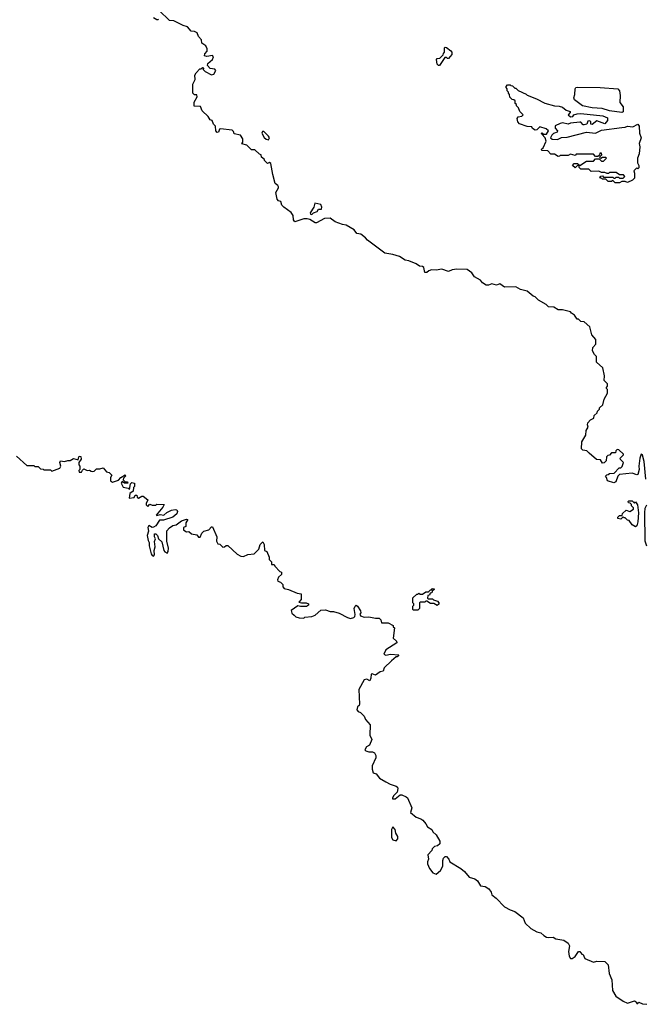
# Model space of a CAD drawing. Extents: x 2029662 to 2246637, y 225654 to 401419.
# Tile 221 of 256: x 2147832 to 2153321, y 330502 to 339140. Entities that reach past the tile are written whole.
import ezdxf

# ---------------------------------------------------------------- set-up
doc = ezdxf.new("R2010")
doc.units = 0

msp = doc.modelspace()

# ---------------------------------------------------------------- linework, layer by layer
at = {"layer": '0CON20XD'}
for points in [[(2152828.3, 335338.3), (2152808.3, 335358.3), (2152773, 335363), (2152760, 335375), (2152763, 335437), (2152800, 335495), (2152803, 335537), (2152820, 335565), (2152812.5, 335585), (2152817.5, 335605), (2152840.7, 335629.3), (2152870, 335645), (2152871.7, 335668.3), (2152898.3, 335691.7), (2152900, 335705), (2152920, 335725), (2152920, 335735), (2152947, 335763), (2152958.3, 335811.7), (2152990, 335865), (2152990, 335895), (2152980, 335905), (2152980, 335915), (2152990, 335925), (2152990, 335945), (2152960, 335975), (2152962.5, 336015), (2152947.5, 336085), (2152892.5, 336135), (2152892.5, 336185), (2152873.9, 336203.9), (2152857.5, 336235), (2152860, 336265), (2152886.7, 336295), (2152887.5, 336335), (2152852.5, 336375), (2152833.3, 336445), (2152785, 336490), (2152755, 336493.3), (2152735, 336512.5), (2152723.9, 336513.9), (2152698.6, 336548.6), (2152672.5, 336565), (2152665, 336577.5), (2152595, 336593.8), (2152555, 336593.8), (2152518.9, 336618.9), (2152471.4, 336621.4), (2152452, 336642), (2152385, 336678.8), (2152355, 336710), (2152336.4, 336716.4), (2152285, 336757.5), (2152224.5, 336774.5), (2152185, 336796), (2152085, 336793.3), (2152045, 336822.5), (2152015, 336812.5), (2151975, 336822.5), (2151945, 336810), (2151925, 336812.5), (2151892.9, 336832.9), (2151875, 336854), (2151823.3, 336885), (2151799.5, 336919.5), (2151758.3, 336948.3), (2151667.7, 336952.3), (2151625, 336946.2), (2151595, 336932.5), (2151535, 336952.5), (2151485, 336943.8), (2151445, 336946.7), (2151421.7, 336938.3), (2151405, 336923.3), (2151385, 336922.5), (2151376.2, 336965), (2151365, 336973.8), (2151338.3, 336978.3), (2151309.5, 336999.5), (2151245.9, 337025.9), (2151215, 337031.2), (2151165, 337063.3), (2151105, 337081.2), (2151035, 337091.2), (2150882.5, 337205), (2150865.9, 337225.9), (2150825, 337257.5), (2150790, 337265), (2150765, 337297.5), (2150695, 337337.5), (2150663, 337343), (2150598.3, 337368.3), (2150555, 337400), (2150505, 337397.5), (2150435, 337357.5), (2150425, 337357.5), (2150377, 337387), (2150355, 337392.5), (2150325, 337392.5), (2150245, 337367.5), (2150233.9, 337383.9), (2150231.7, 337421.7), (2150215, 337450), (2150150, 337495), (2150133, 337513), (2150122.5, 337545), (2150102.2, 337552.2), (2150090.8, 337565), (2150080, 337625), (2150102.5, 337665), (2150102.5, 337675), (2150096.4, 337686.4), (2150073, 337703), (2150051.7, 337781.7), (2150035, 337880), (2150025, 337887.5), (2150005, 337880), (2149980, 337905), (2149980, 337915), (2149953.3, 337933.3), (2149950, 337955), (2149935, 337960), (2149895, 338000), (2149865, 338000), (2149825, 338040), (2149781.7, 338051.7), (2149790, 338065), (2149790, 338095), (2149768.3, 338128.3), (2149715, 338140), (2149708.3, 338158.3), (2149695, 338170), (2149595, 338182.5), (2149585, 338180), (2149576.7, 338155), (2149565, 338150), (2149553.3, 338165), (2149550, 338205), (2149533, 338223), (2149520, 338255), (2149501.7, 338261.7), (2149485, 338290), (2149431.7, 338341.7), (2149418.3, 338378.3), (2149361.7, 338381.7), (2149363, 338417), (2149390, 338465), (2149385, 338480), (2149365, 338480), (2149350, 338495), (2149352.5, 338575), (2149372.5, 338615), (2149370, 338655), (2149380, 338675), (2149411.7, 338708.3), (2149425, 338710), (2149435, 338720), (2149448.3, 338718.3), (2149440, 338705), (2149460, 338685), (2149515, 338657.5), (2149535, 338662.5), (2149552.5, 338695), (2149545, 338707.5), (2149503, 338713), (2149478.3, 338738.3), (2149483.6, 338756.4), (2149525, 338790), (2149532.5, 338815), (2149525, 338826.7), (2149475, 338817.5), (2149453.9, 338823.9), (2149455, 338840), (2149477.5, 338865), (2149477.5, 338885), (2149465, 338910), (2149430, 338935), (2149427.5, 338965), (2149401.7, 338991.7), (2149390, 339025), (2149365, 339037.5), (2149335, 339040), (2149305, 339077.5), (2149265, 339090), (2149185, 339130), (2149145, 339132.5), (2149055, 339222.5)], [(2149050, 339145), (2149045, 339140), (2149035, 339140), (2149007, 339157)], [(2151515, 338740), (2151505, 338740), (2151495, 338750), (2151488.3, 338791.7), (2151495, 338800), (2151518.3, 338801.7), (2151548.3, 338831.7), (2151550, 338845), (2151560, 338855), (2151560, 338895), (2151565, 338900), (2151575, 338897.5), (2151615, 338867.5), (2151622.5, 338855), (2151622.5, 338835), (2151595, 338800), (2151585, 338800), (2151575, 338810), (2151561.7, 338808.3), (2151515, 338740)], [(2153095, 337710), (2153055, 337710), (2153035, 337730), (2153025, 337720), (2152995, 337720), (2152975, 337740), (2152945, 337740), (2152938.3, 337748.3), (2152921.7, 337751.7), (2152931.7, 337768.3), (2152945, 337770), (2152955, 337760), (2153035, 337760), (2153045, 337750), (2153055, 337750), (2153065, 337760), (2153085, 337760), (2153095, 337750), (2153125, 337750), (2153140, 337765), (2153128.3, 337778.3), (2153095, 337780), (2153065, 337800), (2153005, 337800), (2152998.3, 337791.7), (2152985, 337790), (2152965, 337800), (2152935, 337800), (2152911.7, 337811.7), (2152845, 337810), (2152825, 337830), (2152755, 337830), (2152740, 337845), (2152740, 337860), (2152721.7, 337858.3), (2152705, 337840), (2152681.7, 337861.7), (2152695, 337880), (2152725, 337880), (2152745, 337860), (2152805, 337900), (2152865, 337900), (2152885, 337920), (2152915, 337920), (2152935, 337900), (2152955, 337900), (2152980, 337925), (2152975, 337930), (2152945, 337930), (2152931.7, 337921.7), (2152920, 337935), (2152940, 337955), (2152935, 337970), (2152921.7, 337968.3), (2152918.3, 337951.7), (2152905, 337940), (2152885, 337940), (2152865, 337960), (2152715, 337960), (2152705, 337950), (2152665, 337960), (2152645, 337950), (2152575, 337950), (2152568.3, 337941.7), (2152555, 337940), (2152525, 337960), (2152491.7, 337961.7), (2152465, 337990), (2152411.7, 337991.7), (2152410, 338005), (2152423.6, 338016.4), (2152451.2, 338075), (2152442.5, 338105), (2152412.5, 338135), (2152410, 338145), (2152415, 338147.5), (2152427.5, 338137.5), (2152455, 338137.5), (2152472.5, 338165), (2152451.7, 338181.7), (2152395, 338200), (2152370, 338175), (2152355, 338172.5), (2152330, 338185), (2152325, 338200), (2152285, 338203.3), (2152217, 338227), (2152203.3, 338245), (2152197.5, 338275), (2152205, 338287.5), (2152237, 338293), (2152250, 338305), (2152220, 338335), (2152208.3, 338368.3), (2152190, 338385), (2152190, 338395), (2152180, 338405), (2152178.3, 338428.3), (2152168.3, 338438.3), (2152151.7, 338441.7), (2152131.7, 338461.7), (2152130, 338485), (2152120, 338495), (2152120, 338505), (2152110, 338515), (2152110, 338535), (2152100, 338545), (2152100, 338555), (2152111.7, 338568.3), (2152135, 338570), (2152141.7, 338561.7), (2152155, 338560), (2152175, 338540), (2152185, 338540), (2152205, 338520), (2152275, 338487.5), (2152285, 338477.5), (2152365, 338446.2), (2152437.7, 338407.7), (2152524.1, 338384.1), (2152565, 338382.9), (2152594.2, 338374.2), (2152625, 338346.7), (2152660, 338335), (2152660, 338325), (2152642.5, 338305), (2152665, 338287.5), (2152685, 338292.5), (2152693, 338307), (2152724.1, 338315.9), (2152753.9, 338316.1), (2152948.3, 338298.3), (2152988.3, 338278.3), (2152987.5, 338255), (2152965, 338226.7), (2152895, 338252), (2152855, 338222), (2152842.5, 338225), (2152842.5, 338245), (2152835, 338252.5), (2152815, 338250), (2152807.5, 338225), (2152785, 338217.5), (2152775, 338217.5), (2152755, 338240), (2152745, 338242.5), (2152665, 338232.5), (2152645, 338222.5), (2152595, 338236.7), (2152575, 338230), (2152530, 338210), (2152528.3, 338188.3), (2152550, 338165), (2152546.7, 338153.3), (2152515, 338143.3), (2152501.2, 338128.8), (2152487.5, 338105), (2152503.6, 338093.6), (2152549.3, 338090.7), (2152583.9, 338106.1), (2152635, 338111.2), (2152805, 338152.5), (2152885, 338146.2), (2152935, 338171.2), (2153114.3, 338195.7), (2153145, 338198), (2153165, 338206.2), (2153210.8, 338199.2), (2153255, 338222.5), (2153268, 338205), (2153269.2, 338145), (2153283.1, 338105), (2153267.5, 338055), (2153272.9, 338025), (2153267.8, 337965), (2153252, 337925), (2153253.3, 337883.3), (2153265, 337860), (2153265, 337840), (2153255, 337832.5), (2153245, 337840), (2153220, 337815), (2153227, 337793), (2153225, 337750), (2153208.3, 337731.7), (2153165, 337712.5), (2153145, 337720), (2153115, 337720), (2153095, 337710)], [(2153115, 338327.5), (2153005, 338340.8), (2152940.9, 338360.9), (2152855, 338367.1), (2152770, 338385), (2152698.3, 338438.3), (2152694.2, 338455), (2152702.5, 338485), (2152703.8, 338535), (2152710, 338545), (2152725, 338548.8), (2152925, 338546.5), (2153078.8, 338535), (2153092.9, 338515), (2153100.8, 338475), (2153098.1, 338415), (2153127.5, 338375), (2153125, 338331.2), (2153115, 338327.5)], [(2150015, 338086.7), (2150022.5, 338105), (2150015, 338120), (2149975, 338158.8), (2149960.8, 338159.2), (2149956.7, 338145), (2149977.7, 338107.7), (2149995, 338092), (2150015, 338086.7)], [(2150395, 337430), (2150410, 337445), (2150443, 337457), (2150453, 337477), (2150480.7, 337479.3), (2150483.9, 337496.1), (2150475, 337518.8), (2150420.5, 337529.5), (2150413.8, 337495), (2150380, 337445), (2150383.3, 337433.3), (2150395, 337430)], [(2153325, 335110), (2153311.2, 335265), (2153295, 335320), (2153285, 335330), (2153273.8, 335295), (2153263.3, 335225), (2153265.9, 335194.1), (2153255, 335150), (2153245, 335147.5), (2153205, 335162.5), (2153095, 335150), (2153080, 335135), (2153062.5, 335085), (2153045, 335077.5), (2152990, 335095), (2152980, 335125), (2152970, 335135), (2152981.7, 335148.3), (2152995, 335150), (2153005, 335160), (2153048.3, 335161.7), (2153091.7, 335208.3), (2153105, 335210), (2153118.3, 335221.7), (2153130, 335255), (2153101.7, 335281.7), (2153100, 335295), (2153128.3, 335321.7), (2153128.3, 335328.3), (2153088.3, 335368.3), (2153075, 335370), (2153061.7, 335358.3), (2153058.3, 335341.7), (2153025, 335340), (2153005, 335320), (2152991.7, 335318.3), (2152980, 335305), (2152978.3, 335271.7), (2152958.3, 335251.7), (2152945, 335250), (2152928.3, 335278.3), (2152891.7, 335281.7), (2152828.3, 335338.3)], [(2147805, 335310), (2147895, 335230), (2147955, 335230), (2147965, 335220), (2147995, 335220), (2148015, 335200), (2148037, 335197), (2148045, 335190), (2148101.7, 335191.7), (2148115, 335180), (2148185, 335206.7), (2148193.3, 335225), (2148184.3, 335254.3), (2148190, 335270), (2148223.9, 335263.9), (2148253, 335273), (2148275, 335272.5), (2148305, 335290), (2148345, 335280), (2148350, 335305), (2148355, 335310), (2148368.3, 335308.3), (2148370, 335285), (2148350, 335255), (2148350, 335235), (2148360, 335225), (2148360, 335195), (2148350, 335185), (2148355, 335170), (2148375, 335170), (2148381.7, 335188.3), (2148395, 335200), (2148425, 335186.7), (2148445, 335187.5), (2148458.3, 335178.3), (2148475, 335177.5), (2148485, 335180), (2148505, 335200), (2148535, 335200), (2148565, 335210), (2148593.3, 335173.3), (2148617, 335167), (2148640, 335145), (2148630, 335125), (2148630, 335095), (2148645, 335082.5), (2148698.3, 335101.7), (2148720, 335125), (2148757.5, 335147.5), (2148760, 335135), (2148741.7, 335118.3), (2148740, 335105), (2148755, 335090), (2148777.5, 335087.5), (2148780, 335075), (2148753, 335073), (2148731.7, 335088.3), (2148722.5, 335075), (2148740.7, 335040.7), (2148785, 335030), (2148795, 335020), (2148805, 335070), (2148815, 335080), (2148840, 335075), (2148840, 335045), (2148830, 335035), (2148827, 335003), (2148797.5, 334985), (2148791.7, 334941.7), (2148835, 334950), (2148845, 334970), (2148858.3, 334968.3), (2148861.7, 334951.7), (2148875, 334942.5), (2148905, 334960), (2148915, 334960), (2148957, 334927), (2148942.5, 334895), (2148943, 334883), (2148955, 334870), (2148975, 334890), (2148995, 334882.5), (2149025, 334882.5), (2149035, 334890), (2149098.3, 334888.3), (2149087.5, 334865), (2149030, 334795), (2149035, 334790), (2149065, 334800), (2149096.4, 334793.6), (2149123.3, 334816.7), (2149165, 334836.2), (2149195, 334843.3), (2149209.3, 334839.3), (2149216.2, 334825), (2149210, 334805), (2149175.3, 334774.7), (2149095, 334749.5), (2149060, 334750), (2149025, 334698.8), (2149005, 334688.8), (2148995, 334686.2), (2148965, 334703.3), (2148956, 334685), (2148963, 334653), (2148950, 334615), (2148960.6, 334570.6), (2148969.2, 334555), (2148968.6, 334525), (2148984.3, 334455), (2148995, 334438.8), (2149006, 334434), (2149016, 334445), (2149012, 334485), (2149020, 334515), (2149016.2, 334563.8), (2149022.5, 334585), (2149014, 334605), (2149015, 334630), (2149025, 334630), (2149042.5, 334615), (2149050, 334585), (2149078.6, 334558.6), (2149095.7, 334485), (2149105, 334470.8), (2149125, 334460), (2149134.4, 334475.6), (2149136.5, 334505), (2149123.3, 334565), (2149122.5, 334655), (2149145, 334683.3), (2149175, 334703.3), (2149205, 334710), (2149252.5, 334745), (2149295, 334760), (2149307.5, 334755), (2149290, 334725), (2149290, 334695), (2149270, 334685), (2149270, 334665), (2149280, 334655), (2149295, 334647.5), (2149315, 334650), (2149339.3, 334629.3), (2149385, 334620), (2149401.7, 334601.7), (2149415, 334600), (2149430, 334635), (2149447, 334653), (2149490, 334665), (2149515, 334690), (2149525, 334690), (2149562.5, 334605), (2149560, 334565), (2149571.7, 334541.7), (2149588.3, 334538.3), (2149615, 334512.5), (2149630, 334515), (2149643, 334527), (2149657, 334527), (2149740.7, 334450.7), (2149773, 334433), (2149795, 334432.5), (2149835, 334447.5), (2149890, 334455), (2149930, 334495), (2149942.5, 334535), (2149965, 334560), (2149977.5, 334535)], [(2153235, 334690), (2153205, 334710), (2153178.3, 334748.3), (2153165, 334750), (2153145, 334770), (2153135, 334770), (2153125, 334780), (2153105, 334760), (2153080, 334765), (2153080, 334775), (2153095, 334790), (2153118.3, 334791.7), (2153121.7, 334808.3), (2153151.7, 334838.3), (2153185, 334826.7), (2153217.5, 334845), (2153217, 334857), (2153200, 334875), (2153198.3, 334888.3), (2153188.3, 334898.3), (2153171.7, 334901.7), (2153170, 334915), (2153175, 334920), (2153205, 334920), (2153225, 334900), (2153235, 334910), (2153253.3, 334885), (2153262.2, 334815), (2153255.6, 334734.4), (2153245, 334700), (2153235, 334690)], [(2153335, 334522.5), (2153320, 334565), (2153316.7, 334815), (2153318.6, 334855), (2153333.3, 334885)], [(2149977.5, 334535), (2149980, 334485), (2150000, 334475), (2150020, 334425), (2150020, 334405), (2150040, 334385), (2150041.7, 334361.7), (2150065, 334360), (2150070, 334345), (2150115, 334300), (2150130, 334295), (2150128.3, 334271.7), (2150101.2, 334248.8), (2150093.3, 334225), (2150097.5, 334215), (2150120, 334205), (2150140, 334185), (2150140, 334165), (2150151.7, 334151.7), (2150191.7, 334141.7), (2150265, 334110), (2150300, 334105), (2150300, 334055), (2150281.7, 334031.7), (2150305, 334023.3), (2150345, 334023.8), (2150366.7, 334015), (2150365.9, 334004.1), (2150346.9, 333993.1), (2150295, 333992), (2150272.5, 333997.5), (2150215, 333957.5), (2150220, 333935), (2150240, 333915), (2150255, 333902.5), (2150283, 333893), (2150325, 333890), (2150335, 333900), (2150396.4, 333903.6), (2150425, 333917.5), (2150475, 333960), (2150515, 333962.5), (2150555, 333947.5), (2150585, 333947.5), (2150635, 333932.5), (2150707.5, 333895), (2150735, 333887.5), (2150763.9, 333896.1), (2150773.3, 333905), (2150776.4, 333923.6), (2150766.7, 333975), (2150775, 333996.7), (2150785, 334004), (2150796.4, 333996.4), (2150822, 333955), (2150823.8, 333936.2), (2150817.5, 333925), (2150821.7, 333911.7), (2150855, 333900), (2150895, 333902.5), (2150955, 333890), (2150985, 333890), (2151000, 333875), (2151005, 333850), (2151065, 333850), (2151110, 333825), (2151110, 333815), (2151120, 333805), (2151110, 333715), (2151138.3, 333688.3), (2151140, 333675), (2151045, 333612.5), (2151027.5, 333575), (2151045, 333566.7), (2151085, 333573.3), (2151158.3, 333568.3), (2151145, 333550), (2151135, 333550), (2151093.6, 333516.4), (2151030, 333455), (2151020, 333425), (2150995, 333420), (2150955, 333390), (2150925, 333402.5), (2150915, 333400), (2150913.3, 333365), (2150905, 333340), (2150876.1, 333356.1), (2150855, 333348.8), (2150806.7, 333265), (2150812.5, 333135), (2150810, 333125), (2150796.4, 333113.6), (2150790, 333085), (2150801.7, 333071.7), (2150823, 333063), (2150855, 333030), (2150865, 333000), (2150907.5, 332955), (2150902.5, 332865), (2150920, 332825), (2150900, 332775), (2150875, 332762.5), (2150860, 332735), (2150870, 332725), (2150895, 332716.7), (2150926.4, 332716.4), (2150945, 332707.5), (2150957.5, 332685), (2150957.5, 332665), (2150923.3, 332595), (2150923.3, 332565), (2150933.6, 332533.6), (2150960, 332525), (2150990, 332485), (2151043, 332453), (2151083, 332433), (2151135, 332417.5), (2151147, 332407), (2151150, 332395), (2151143.3, 332365), (2151115, 332333.3), (2151103.8, 332315), (2151103.9, 332303.9), (2151125, 332306.2), (2151170.7, 332339.3), (2151185, 332340), (2151223.9, 332323.9), (2151233.6, 332313.6), (2151272.5, 332225), (2151260, 332185), (2151310, 332145), (2151350.7, 332130.7), (2151367.7, 332117.7), (2151396.4, 332086.4), (2151410.7, 332060.7), (2151447.5, 332035), (2151457, 332017), (2151485, 331990), (2151517, 331933), (2151518.3, 331911.7), (2151498.3, 331891.7), (2151471.7, 331888.3), (2151450, 331865), (2151448.3, 331851.7), (2151412.5, 331815), (2151417.5, 331775), (2151408.3, 331751.7), (2151410, 331735), (2151426.7, 331695), (2151457.5, 331655), (2151485, 331643.3), (2151525, 331677.5), (2151543.3, 331715), (2151543, 331763), (2151550, 331785), (2151565, 331800), (2151575, 331800), (2151596.1, 331776.1), (2151605, 331752.5), (2151702.5, 331695), (2151735, 331667.5), (2151775, 331616.7), (2151823.6, 331603.6), (2151847.5, 331585), (2151875, 331542.5), (2151915.8, 331535.8), (2151946.7, 331515), (2151967, 331487), (2151973.6, 331463.6), (2152012.5, 331435), (2152085, 331356.7), (2152135, 331330), (2152175, 331316.7), (2152250, 331260), (2152267.5, 331215), (2152315, 331167.5), (2152368.3, 331138.3), (2152405, 331130), (2152430, 331105), (2152455, 331092.5), (2152475, 331087.5), (2152511.7, 331091.7), (2152535, 331077.5), (2152605, 331066.2), (2152645, 331038.8), (2152654.1, 331014.1), (2152648.1, 330965), (2152652.5, 330925), (2152663.9, 330903.9), (2152680, 330905), (2152705, 330923.3), (2152735, 330966.7), (2152746.2, 330966.2), (2152765, 330942.5), (2152775, 330940), (2152780, 330925), (2152790, 330905), (2152865, 330872.5), (2152895, 330880), (2152965, 330877.5), (2152995, 330850), (2153003, 330773), (2153028.3, 330718.3), (2153032, 330625), (2153063.3, 330573.3), (2153125, 330530), (2153165, 330511.2), (2153225, 330532.5), (2153240, 330525), (2153245, 330510), (2153255, 330510), (2153265, 330520), (2153295, 330507.5), (2153335, 330502.5)], [(2151325, 333960), (2151285, 333960), (2151280, 333965), (2151280, 333995), (2151290, 334005), (2151290, 334015), (2151280, 334025), (2151281.7, 334068.3), (2151315, 334100), (2151325, 334100), (2151335, 334110), (2151345, 334100), (2151365, 334100), (2151395, 334120), (2151418.3, 334121.7), (2151435, 334140), (2151445, 334140), (2151455, 334150), (2151468.3, 334148.3), (2151468.3, 334141.7), (2151451.7, 334128.3), (2151448.3, 334111.7), (2151431.7, 334108.3), (2151428.3, 334091.7), (2151411.7, 334088.3), (2151410, 334065), (2151415, 334060), (2151455, 334060), (2151461.7, 334051.7), (2151498.3, 334038.3), (2151510, 334025), (2151508.3, 334011.7), (2151495, 334000), (2151465, 334020), (2151435, 334020), (2151405, 334040), (2151395, 334040), (2151385, 334030), (2151345, 334030), (2151340, 334025), (2151340, 333975), (2151325, 333960)], [(2151135, 331937.5), (2151150, 331955), (2151150, 331975), (2151133, 332003), (2151127, 332037), (2151105, 332060), (2151092.5, 332035), (2151093.3, 331965), (2151104.2, 331944.2), (2151135, 331937.5)]]:
    msp.add_lwpolyline(points, dxfattribs=at)

doc.saveas('drawing.dxf')
